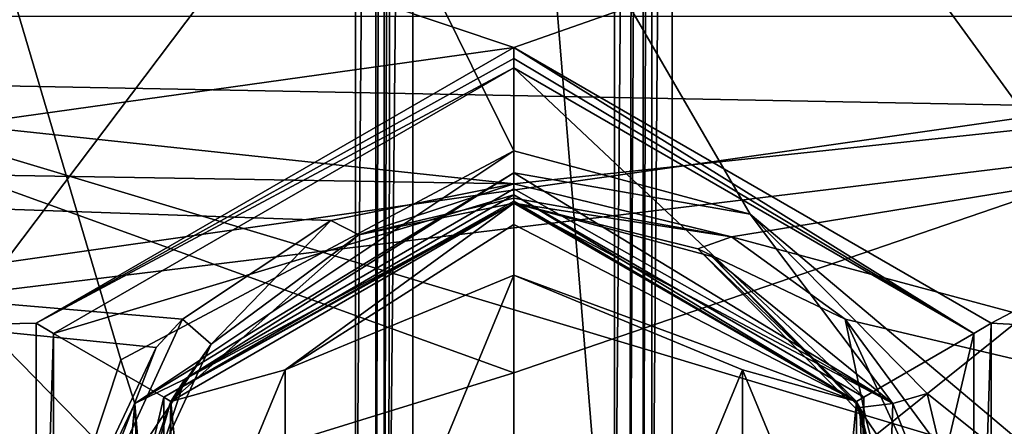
# Model space of a CAD drawing. Extents: x -250 to 250, y -426 to 356.
# Tile 24 of 256: x -1.72 to 1.7, y -274.15 to -272.74. Entities that reach past the tile are written whole.
import ezdxf

# ---------------------------------------------------------------- set-up
doc = ezdxf.new("R2010")
doc.units = 0
doc.header["$LTSCALE"] = 41.718519
for name, color, linetype in [('1630', 7, 'CONTINUOUS'), ('2509', 7, 'CONTINUOUS'), ('2512', 7, 'CONTINUOUS'), ('2513', 7, 'CONTINUOUS'), ('3848', 7, 'CONTINUOUS'), ('3849', 7, 'CONTINUOUS'), ('3863', 7, 'CONTINUOUS'), ('3870', 7, 'CONTINUOUS'), ('3915', 7, 'CONTINUOUS'), ('3916', 7, 'CONTINUOUS'), ('3929', 7, 'CONTINUOUS'), ('3948', 7, 'CONTINUOUS'), ('3949', 7, 'CONTINUOUS'), ('3954', 7, 'CONTINUOUS'), ('3997', 7, 'CONTINUOUS'), ('4006', 7, 'CONTINUOUS'), ('4249', 7, 'CONTINUOUS'), ('4253', 7, 'CONTINUOUS'), ('4263', 7, 'CONTINUOUS'), ('4264', 7, 'CONTINUOUS'), ('4275', 7, 'CONTINUOUS'), ('4276', 7, 'CONTINUOUS'), ('4277', 7, 'CONTINUOUS'), ('4278', 7, 'CONTINUOUS'), ('4293', 7, 'CONTINUOUS'), ('4294', 7, 'CONTINUOUS'), ('4295', 7, 'CONTINUOUS'), ('4296', 7, 'CONTINUOUS'), ('4452', 7, 'CONTINUOUS'), ('4455', 7, 'CONTINUOUS'), ('4456', 7, 'CONTINUOUS'), ('4457', 7, 'CONTINUOUS'), ('4458', 7, 'CONTINUOUS'), ('4462', 7, 'CONTINUOUS'), ('4463', 7, 'CONTINUOUS'), ('4466', 7, 'CONTINUOUS'), ('4467', 7, 'CONTINUOUS')]:
    doc.layers.add(name, color=color, linetype=linetype)

msp = doc.modelspace()

# ---------------------------------------------------------------- linework, layer by layer
at = {"layer": '1630', "color": 7, "linetype": 'CONTINUOUS'}
for points in [[(4.7754, -275.1776, -64.65), (8.0822, -271.0774, -64.65), (-7.9216, -271.365, -64.65), (4.7754, -275.1776, -64.65)], [(-4.5441, -275.3582, -64.65), (4.7754, -275.1776, -64.65), (-7.9216, -271.365, -64.65), (-4.5441, -275.3582, -64.65)]]:
    msp.add_3dface(points, dxfattribs=at)
at = {"layer": '2509', "color": 7, "linetype": 'CONTINUOUS'}
for points in [[(-2.8103, -272.9474, -68.45), (-4.9215, -270.656, -68.45), (4.8024, -270.8307, -68.45), (-2.8103, -272.9474, -68.45)], [(2.6645, -273.052, -68.45), (-2.8103, -272.9474, -68.45), (4.8024, -270.8307, -68.45), (2.6645, -273.052, -68.45)], [(0, -273.9634, -68.45), (-2.8103, -272.9474, -68.45), (2.6645, -273.052, -68.45), (0, -273.9634, -68.45)]]:
    msp.add_3dface(points, dxfattribs=at)
at = {"layer": '2512', "color": 7, "linetype": 'CONTINUOUS'}
for points in [[(2.6645, -273.052, -68.45), (0, -276.4109, -68.55), (0, -275.1882, -68.475), (2.6645, -273.052, -68.45)], [(0, -273.9634, -68.45), (2.6645, -273.052, -68.45), (0, -275.1882, -68.475), (0, -273.9634, -68.45)], [(0, -276.4109, -68.55), (2.6645, -273.052, -68.45), (3.6919, -275.3051, -68.55), (0, -276.4109, -68.55)]]:
    msp.add_3dface(points, dxfattribs=at)
at = {"layer": '2513', "color": 7, "linetype": 'CONTINUOUS'}
for points in [[(-2.8103, -272.9474, -68.45), (0, -273.9634, -68.45), (-3.9036, -275.169, -68.55), (-2.8103, -272.9474, -68.45)], [(-3.9036, -275.169, -68.55), (0, -273.9634, -68.45), (0, -275.1882, -68.475), (-3.9036, -275.169, -68.55)]]:
    msp.add_3dface(points, dxfattribs=at)
at = {"layer": '3848', "color": 7, "linetype": 'CONTINUOUS'}
for points in [[(-0.55, -275.1187, -11.15), (-7.4329, -268.0823, -11.15), (-0.55, -266.5779, -11.15), (-0.55, -275.1187, -11.15)], [(3.9385, -273.4703, -11.15), (0.55, -275.1187, -11.15), (0.55, -266.5779, -11.15), (3.9385, -273.4703, -11.15)], [(6.0381, -270.923, -11.15), (3.9385, -273.4703, -11.15), (0.55, -266.5779, -11.15), (6.0381, -270.923, -11.15)], [(-5.7023, -271.4383, -11.15), (-7.4329, -268.0823, -11.15), (-0.55, -275.1187, -11.15), (-5.7023, -271.4383, -11.15)], [(-3.7869, -273.6017, -11.15), (-5.7023, -271.4383, -11.15), (-0.55, -275.1187, -11.15), (-3.7869, -273.6017, -11.15)]]:
    msp.add_3dface(points, dxfattribs=at)
at = {"layer": '3849', "color": 7, "linetype": 'CONTINUOUS'}
msp.add_3dface([(-3.8515, -273.6781, -11.25), (-0.5614, -275.2181, -11.25), (-2.1453, -274.7721, -58.05), (-3.8515, -273.6781, -11.25)], dxfattribs=at)
at = {"layer": '3863', "color": 7, "linetype": 'CONTINUOUS'}
for points in [[(-5.7084, -272.5153, -6.8018), (-6.4409, -274.2444, -8.4358), (5.7084, -272.5153, -6.8018), (-5.7084, -272.5153, -6.8018)], [(5.7084, -272.5153, -6.8018), (-6.4409, -274.2444, -8.4358), (7.7436, -272.5153, -6.8018), (5.7084, -272.5153, -6.8018)], [(7.7436, -272.5153, -6.8018), (-6.4409, -274.2444, -8.4358), (6.1461, -274.5668, -8.7108), (7.7436, -272.5153, -6.8018)]]:
    msp.add_3dface(points, dxfattribs=at)
at = {"layer": '3870', "color": 7, "linetype": 'CONTINUOUS'}
for points in [[(0.35, -275.1374, -15.15), (-0.35, -266.5779, -15.15), (0.35, -266.5779, -15.15), (0.35, -275.1374, -15.15)], [(-0.35, -275.1374, -15.15), (-0.35, -266.5779, -15.15), (0.35, -275.1374, -15.15), (-0.35, -275.1374, -15.15)]]:
    msp.add_3dface(points, dxfattribs=at)
at = {"layer": '3915', "color": 7, "linetype": 'CONTINUOUS'}
for points in [[(-0.45, -275.1187, -15.05), (-0.45, -275.1187, -11.25), (-0.45, -266.5779, -11.25), (-0.45, -275.1187, -15.05)], [(-0.45, -266.5779, -15.05), (-0.45, -275.1187, -15.05), (-0.45, -266.5779, -11.25), (-0.45, -266.5779, -15.05)]]:
    msp.add_3dface(points, dxfattribs=at)
at = {"layer": '3916', "color": 7, "linetype": 'CONTINUOUS'}
for points in [[(0.45, -275.1187, -11.25), (0.45, -275.1187, -15.05), (0.45, -266.5779, -15.05), (0.45, -275.1187, -11.25)], [(0.45, -266.5779, -11.25), (0.45, -275.1187, -11.25), (0.45, -266.5779, -15.05), (0.45, -266.5779, -11.25)]]:
    msp.add_3dface(points, dxfattribs=at)
at = {"layer": '3929', "color": 7, "linetype": 'CONTINUOUS'}
for points in [[(0.35, -275.1374, -15.15), (0.35, -266.5779, -15.15), (0.4207, -266.5779, -15.1207), (0.35, -275.1374, -15.15)], [(0.4025, -275.1286, -15.1351), (0.35, -275.1374, -15.15), (0.4207, -266.5779, -15.1207), (0.4025, -275.1286, -15.1351)], [(0.45, -266.5779, -15.05), (0.4025, -275.1286, -15.1351), (0.4207, -266.5779, -15.1207), (0.45, -266.5779, -15.05)], [(0.45, -266.5779, -15.05), (0.45, -275.1187, -15.05), (0.4025, -275.1286, -15.1351), (0.45, -266.5779, -15.05)]]:
    msp.add_3dface(points, dxfattribs=at)
at = {"layer": '3948', "color": 7, "linetype": 'CONTINUOUS'}
for points in [[(-0.45, -275.1187, -15.05), (-0.4207, -266.5779, -15.1207), (-0.4352, -275.122, -15.1023), (-0.45, -275.1187, -15.05)], [(-0.45, -275.1187, -15.05), (-0.45, -266.5779, -15.05), (-0.4207, -266.5779, -15.1207), (-0.45, -275.1187, -15.05)], [(-0.4207, -266.5779, -15.1207), (-0.35, -266.5779, -15.15), (-0.4352, -275.122, -15.1023), (-0.4207, -266.5779, -15.1207)], [(-0.35, -266.5779, -15.15), (-0.35, -275.1374, -15.15), (-0.4352, -275.122, -15.1023), (-0.35, -266.5779, -15.15)]]:
    msp.add_3dface(points, dxfattribs=at)
at = {"layer": '3949', "color": 7, "linetype": 'CONTINUOUS'}
for points in [[(-0.55, -275.1187, -11.15), (-0.55, -266.5779, -11.15), (-0.4786, -266.5779, -11.18), (-0.55, -275.1187, -11.15)], [(-0.55, -275.1187, -11.15), (-0.4786, -266.5779, -11.18), (-0.4793, -275.1187, -11.1793), (-0.55, -275.1187, -11.15)], [(-0.4786, -266.5779, -11.18), (-0.45, -266.5779, -11.25), (-0.4793, -275.1187, -11.1793), (-0.4786, -266.5779, -11.18)], [(-0.45, -266.5779, -11.25), (-0.45, -275.1187, -11.25), (-0.4793, -275.1187, -11.1793), (-0.45, -266.5779, -11.25)]]:
    msp.add_3dface(points, dxfattribs=at)
at = {"layer": '3954', "color": 7, "linetype": 'CONTINUOUS'}
for points in [[(0.4793, -275.1187, -11.1793), (0.45, -275.1187, -11.25), (0.4787, -266.5779, -11.1799), (0.4793, -275.1187, -11.1793)], [(0.45, -275.1187, -11.25), (0.45, -266.5779, -11.25), (0.4787, -266.5779, -11.1799), (0.45, -275.1187, -11.25)], [(0.55, -266.5779, -11.15), (0.4793, -275.1187, -11.1793), (0.4787, -266.5779, -11.1799), (0.55, -266.5779, -11.15)], [(0.55, -266.5779, -11.15), (0.55, -275.1187, -11.15), (0.4793, -275.1187, -11.1793), (0.55, -266.5779, -11.15)]]:
    msp.add_3dface(points, dxfattribs=at)
at = {"layer": '3997', "color": 7, "linetype": 'CONTINUOUS'}
for points in [[(0.55, -275.1187, -11.15), (3.9385, -273.4703, -11.15), (0.5576, -275.1877, -11.1781), (0.55, -275.1187, -11.15)], [(3.9385, -273.4703, -11.15), (0.5614, -275.2181, -11.25), (0.5576, -275.1877, -11.1781), (3.9385, -273.4703, -11.15)], [(3.9385, -273.4703, -11.15), (2.1549, -274.7677, -11.25), (0.5614, -275.2181, -11.25), (3.9385, -273.4703, -11.15)]]:
    msp.add_3dface(points, dxfattribs=at)
at = {"layer": '4006', "color": 7, "linetype": 'CONTINUOUS'}
for points in [[(-3.7869, -273.6017, -11.15), (-0.55, -275.1187, -11.15), (-3.8515, -273.6781, -11.25), (-3.7869, -273.6017, -11.15)], [(-3.8515, -273.6781, -11.25), (-0.55, -275.1187, -11.15), (-0.5576, -275.1877, -11.1781), (-3.8515, -273.6781, -11.25)], [(-0.5614, -275.2181, -11.25), (-3.8515, -273.6781, -11.25), (-0.5576, -275.1877, -11.1781), (-0.5614, -275.2181, -11.25)]]:
    msp.add_3dface(points, dxfattribs=at)
at = {"layer": '4249', "color": 7, "linetype": 'CONTINUOUS'}
for points in [[(10.4928, -269.1592, 13.35), (-10.4162, -269.3461, 13.35), (0, -272.8336, 13.35), (10.4928, -269.1592, 13.35)], [(10.4928, -269.1592, 13.35), (0, -272.8336, 13.35), (1.6589, -273.7907, 13.35), (10.4928, -269.1592, 13.35)], [(7.5494, -274.1151, 13.35), (10.4928, -269.1592, 13.35), (1.6589, -273.7907, 13.35), (7.5494, -274.1151, 13.35)], [(-10.4162, -269.3461, 13.35), (-7.7179, -273.9148, 13.35), (0, -272.8336, 13.35), (-10.4162, -269.3461, 13.35)], [(0, -272.8336, 13.35), (-7.7179, -273.9148, 13.35), (-1.6593, -273.7913, 13.35), (0, -272.8336, 13.35)], [(-1.6593, -273.7913, 13.35), (-7.7179, -273.9148, 13.35), (-1.6589, -275.7093, 13.35), (-1.6593, -273.7913, 13.35)], [(1.6593, -275.7087, 13.35), (7.5494, -274.1151, 13.35), (1.6589, -273.7907, 13.35), (1.6593, -275.7087, 13.35)], [(-7.7179, -273.9148, 13.35), (-4.3961, -276.781, 13.35), (-1.6589, -275.7093, 13.35), (-7.7179, -273.9148, 13.35)], [(0, -276.6664, 13.35), (7.5494, -274.1151, 13.35), (1.6593, -275.7087, 13.35), (0, -276.6664, 13.35)], [(4.1951, -276.8935, 13.35), (7.5494, -274.1151, 13.35), (0, -276.6664, 13.35), (4.1951, -276.8935, 13.35)]]:
    msp.add_3dface(points, dxfattribs=at)
at = {"layer": '4253', "color": 7, "linetype": 'CONTINUOUS'}
for points in [[(-8.2528, -273.1696, 6.9607), (-5.4522, -272.7257, 6.4516), (0, -273.3074, 7.1096), (-8.2528, -273.1696, 6.9607)], [(-5.4522, -272.7257, 6.4516), (5.4522, -272.7257, 6.4516), (0, -273.3074, 7.1096), (-5.4522, -272.7257, 6.4516)], [(0, -273.3074, 7.1096), (5.4522, -272.7257, 6.4516), (0.7567, -273.4912, 7.3022), (0, -273.3074, 7.1096)], [(5.4522, -272.7257, 6.4516), (6.6128, -275.0633, 8.7077), (0.7567, -273.4912, 7.3022), (5.4522, -272.7257, 6.4516)], [(-4.8928, -276.4376, 9.6549), (-8.2528, -273.1696, 6.9607), (-0.8533, -276.266, 9.5487), (-4.8928, -276.4376, 9.6549)], [(-0.8533, -276.266, 9.5487), (-8.2528, -273.1696, 6.9607), (-1.5484, -275.3907, 8.9542), (-0.8533, -276.266, 9.5487)], [(-1.5484, -275.3907, 8.9542), (-8.2528, -273.1696, 6.9607), (-1.6019, -274.641, 8.3681), (-1.5484, -275.3907, 8.9542)], [(-1.6019, -274.641, 8.3681), (-8.2528, -273.1696, 6.9607), (-1.2426, -273.8759, 7.6841), (-1.6019, -274.641, 8.3681)], [(-1.2426, -273.8759, 7.6841), (-8.2528, -273.1696, 6.9607), (-1.1509, -273.7776, 7.5892), (-1.2426, -273.8759, 7.6841)], [(-1.1509, -273.7776, 7.5892), (-8.2528, -273.1696, 6.9607), (-0.6359, -273.4351, 7.2441), (-1.1509, -273.7776, 7.5892)], [(-0.6359, -273.4351, 7.2441), (-8.2528, -273.1696, 6.9607), (0, -273.3074, 7.1096), (-0.6359, -273.4351, 7.2441)], [(0.7567, -273.4912, 7.3022), (6.6128, -275.0633, 8.7077), (1.1511, -273.7776, 7.5891), (0.7567, -273.4912, 7.3022)], [(1.1511, -273.7776, 7.5891), (6.6128, -275.0633, 8.7077), (1.4459, -274.1761, 7.9638), (1.1511, -273.7776, 7.5891)]]:
    msp.add_3dface(points, dxfattribs=at)
at = {"layer": '4263', "color": 7, "linetype": 'CONTINUOUS'}
for points in [[(-0.5383, -273.4847, 7.4173), (0, -273.375, 7.2806), (-1.1908, -274.0625, 12.8086), (-0.5383, -273.4847, 7.4173)], [(0, -273.375, 7.2806), (0, -273.375, 12.8086), (-1.1908, -274.0625, 12.8086), (0, -273.375, 7.2806)], [(-1.0514, -273.8639, 7.8647), (-0.5383, -273.4847, 7.4173), (-1.1908, -274.0625, 12.8086), (-1.0514, -273.8639, 7.8647)], [(-1.356, -274.522, 8.56), (-1.0514, -273.8639, 7.8647), (-1.1908, -274.0625, 12.8086), (-1.356, -274.522, 8.56)], [(-1.1908, -275.4375, 12.8086), (-1.356, -274.522, 8.56), (-1.1908, -274.0625, 12.8086), (-1.1908, -275.4375, 12.8086)]]:
    msp.add_3dface(points, dxfattribs=at)
at = {"layer": '4264', "color": 7, "linetype": 'CONTINUOUS'}
for points in [[(0, -273.375, 12.8086), (0, -273.375, 7.2806), (0.6402, -273.5332, 7.4764), (0, -273.375, 12.8086)], [(0, -273.375, 12.8086), (0.6402, -273.5332, 7.4764), (1.1908, -274.0625, 12.8086), (0, -273.375, 12.8086)], [(0.6402, -273.5332, 7.4764), (1.2233, -274.1223, 8.149), (1.1908, -274.0625, 12.8086), (0.6402, -273.5332, 7.4764)], [(1.2233, -274.1223, 8.149), (1.3737, -274.69, 8.7229), (1.1908, -274.0625, 12.8086), (1.2233, -274.1223, 8.149)], [(1.1908, -274.0625, 12.8086), (1.1934, -275.4329, 9.3796), (1.1908, -275.4375, 12.8086), (1.1908, -274.0625, 12.8086)], [(1.3737, -274.69, 8.7229), (1.1934, -275.4329, 9.3796), (1.1908, -274.0625, 12.8086), (1.3737, -274.69, 8.7229)]]:
    msp.add_3dface(points, dxfattribs=at)
at = {"layer": '4275', "color": 7, "linetype": 'CONTINUOUS'}
for points in [[(0, -272.9043, 13.3207), (0, -273.3457, 12.8793), (1.2161, -274.0478, 12.8793), (0, -272.9043, 13.3207)], [(1.5984, -273.8271, 13.3207), (0, -272.9043, 13.3207), (1.2161, -274.0478, 12.8793), (1.5984, -273.8271, 13.3207)], [(1.2161, -275.4521, 12.8793), (1.5984, -273.8271, 13.3207), (1.2161, -274.0478, 12.8793), (1.2161, -275.4521, 12.8793)], [(1.5984, -275.6728, 13.3207), (1.5984, -273.8271, 13.3207), (1.2161, -275.4521, 12.8793), (1.5984, -275.6728, 13.3207)]]:
    msp.add_3dface(points, dxfattribs=at)
at = {"layer": '4276', "color": 7, "linetype": 'CONTINUOUS'}
for points in [[(0, -272.9043, 13.3207), (-1.5984, -273.8272, 13.3207), (0, -273.3457, 12.8793), (0, -272.9043, 13.3207)], [(0, -273.3457, 12.8793), (-1.5984, -273.8272, 13.3207), (-1.2161, -274.0479, 12.8793), (0, -273.3457, 12.8793)], [(-1.5984, -273.8272, 13.3207), (-1.5984, -275.6729, 13.3207), (-1.2161, -274.0479, 12.8793), (-1.5984, -273.8272, 13.3207)], [(-1.2161, -274.0479, 12.8793), (-1.5984, -275.6729, 13.3207), (-1.2161, -275.4522, 12.8793), (-1.2161, -274.0479, 12.8793)]]:
    msp.add_3dface(points, dxfattribs=at)
at = {"layer": '4277', "color": 7, "linetype": 'CONTINUOUS'}
for points in [[(-0.6359, -273.4351, 7.2441), (0, -273.3074, 7.1096), (-0.5383, -273.4847, 7.4173), (-0.6359, -273.4351, 7.2441)], [(-0.5383, -273.4847, 7.4173), (0, -273.3074, 7.1096), (0, -273.3575, 7.1886), (-0.5383, -273.4847, 7.4173)], [(0, -273.375, 7.2806), (-0.5383, -273.4847, 7.4173), (0, -273.3575, 7.1886), (0, -273.375, 7.2806)], [(-1.1509, -273.7776, 7.5892), (-0.6359, -273.4351, 7.2441), (-1.0514, -273.8639, 7.8647), (-1.1509, -273.7776, 7.5892)], [(-0.6359, -273.4351, 7.2441), (-0.5383, -273.4847, 7.4173), (-1.0514, -273.8639, 7.8647), (-0.6359, -273.4351, 7.2441)], [(-1.1509, -273.7776, 7.5892), (-1.0514, -273.8639, 7.8647), (-1.4903, -274.5163, 8.2833), (-1.1509, -273.7776, 7.5892)], [(-1.2426, -273.8759, 7.6841), (-1.1509, -273.7776, 7.5892), (-1.4903, -274.5163, 8.2833), (-1.2426, -273.8759, 7.6841)], [(-1.0514, -273.8639, 7.8647), (-1.356, -274.522, 8.56), (-1.4903, -274.5163, 8.2833), (-1.0514, -273.8639, 7.8647)], [(-1.6019, -274.641, 8.3681), (-1.2426, -273.8759, 7.6841), (-1.4903, -274.5163, 8.2833), (-1.6019, -274.641, 8.3681)]]:
    msp.add_3dface(points, dxfattribs=at)
at = {"layer": '4278', "color": 7, "linetype": 'CONTINUOUS'}
for points in [[(0, -273.3074, 7.1096), (0.7567, -273.4912, 7.3022), (0, -273.3575, 7.1886), (0, -273.3074, 7.1096)], [(0.7567, -273.4912, 7.3022), (0, -273.375, 7.2806), (0, -273.3575, 7.1886), (0.7567, -273.4912, 7.3022)], [(0, -273.375, 7.2806), (0.7567, -273.4912, 7.3022), (0.6402, -273.5332, 7.4764), (0, -273.375, 7.2806)], [(0.7567, -273.4912, 7.3022), (1.1511, -273.7776, 7.5891), (0.6402, -273.5332, 7.4764), (0.7567, -273.4912, 7.3022)], [(1.1511, -273.7776, 7.5891), (1.2233, -274.1223, 8.149), (0.6402, -273.5332, 7.4764), (1.1511, -273.7776, 7.5891)], [(1.1511, -273.7776, 7.5891), (1.4459, -274.1761, 7.9638), (1.4894, -274.5112, 8.2787), (1.1511, -273.7776, 7.5891)], [(1.2233, -274.1223, 8.149), (1.1511, -273.7776, 7.5891), (1.4894, -274.5112, 8.2787), (1.2233, -274.1223, 8.149)], [(1.3737, -274.69, 8.7229), (1.2233, -274.1223, 8.149), (1.4894, -274.5112, 8.2787), (1.3737, -274.69, 8.7229)]]:
    msp.add_3dface(points, dxfattribs=at)
at = {"layer": '4293', "color": 7, "linetype": 'CONTINUOUS'}
for points in [[(0, -272.8336, 13.35), (-1.6593, -273.7913, 13.35), (0, -272.8718, 13.3424), (0, -272.8336, 13.35)], [(-1.6593, -273.7913, 13.35), (0, -272.9043, 13.3207), (0, -272.8718, 13.3424), (-1.6593, -273.7913, 13.35)], [(-1.6593, -273.7913, 13.35), (-1.5984, -273.8272, 13.3207), (0, -272.9043, 13.3207), (-1.6593, -273.7913, 13.35)], [(-1.6593, -273.7913, 13.35), (-1.6589, -275.7093, 13.35), (-1.5984, -273.8272, 13.3207), (-1.6593, -273.7913, 13.35)], [(-1.6589, -275.7093, 13.35), (-1.5984, -275.6729, 13.3207), (-1.5984, -273.8272, 13.3207), (-1.6589, -275.7093, 13.35)]]:
    msp.add_3dface(points, dxfattribs=at)
at = {"layer": '4294', "color": 7, "linetype": 'CONTINUOUS'}
for points in [[(1.6589, -273.7907, 13.35), (0, -272.8336, 13.35), (1.5984, -273.8271, 13.3207), (1.6589, -273.7907, 13.35)], [(1.5984, -273.8271, 13.3207), (0, -272.8336, 13.35), (0, -272.8718, 13.3424), (1.5984, -273.8271, 13.3207)], [(0, -272.9043, 13.3207), (1.5984, -273.8271, 13.3207), (0, -272.8718, 13.3424), (0, -272.9043, 13.3207)], [(1.6593, -275.7087, 13.35), (1.6589, -273.7907, 13.35), (1.5984, -275.6728, 13.3207), (1.6593, -275.7087, 13.35)], [(1.6589, -273.7907, 13.35), (1.5984, -273.8271, 13.3207), (1.5984, -275.6728, 13.3207), (1.6589, -273.7907, 13.35)]]:
    msp.add_3dface(points, dxfattribs=at)
at = {"layer": '4295', "color": 7, "linetype": 'CONTINUOUS'}
for points in [[(0, -273.3457, 12.8793), (1.1908, -274.0625, 12.8086), (1.2161, -274.0478, 12.8793), (0, -273.3457, 12.8793)], [(1.1908, -274.0625, 12.8086), (0, -273.3457, 12.8793), (0, -273.3674, 12.8468), (1.1908, -274.0625, 12.8086)], [(0, -273.375, 12.8086), (1.1908, -274.0625, 12.8086), (0, -273.3674, 12.8468), (0, -273.375, 12.8086)], [(1.1908, -274.0625, 12.8086), (1.1908, -275.4375, 12.8086), (1.2161, -274.0478, 12.8793), (1.1908, -274.0625, 12.8086)], [(1.1908, -275.4375, 12.8086), (1.2161, -275.4521, 12.8793), (1.2161, -274.0478, 12.8793), (1.1908, -275.4375, 12.8086)]]:
    msp.add_3dface(points, dxfattribs=at)
at = {"layer": '4296', "color": 7, "linetype": 'CONTINUOUS'}
for points in [[(0, -273.3457, 12.8793), (-1.2161, -274.0479, 12.8793), (0, -273.3674, 12.8468), (0, -273.3457, 12.8793)], [(-1.2161, -274.0479, 12.8793), (0, -273.375, 12.8086), (0, -273.3674, 12.8468), (-1.2161, -274.0479, 12.8793)], [(-1.1908, -274.0625, 12.8086), (0, -273.375, 12.8086), (-1.2161, -274.0479, 12.8793), (-1.1908, -274.0625, 12.8086)], [(-1.1908, -274.0625, 12.8086), (-1.2161, -274.0479, 12.8793), (-1.2161, -275.4522, 12.8793), (-1.1908, -274.0625, 12.8086)], [(-1.1908, -275.4375, 12.8086), (-1.1908, -274.0625, 12.8086), (-1.2161, -275.4522, 12.8793), (-1.1908, -275.4375, 12.8086)]]:
    msp.add_3dface(points, dxfattribs=at)
at = {"layer": '4452', "color": 7, "linetype": 'CONTINUOUS'}
for points in [[(-4.3069, -276.9397, 14.4458), (4.2955, -265.5476, 17.1428), (-4.3036, -265.538, 17.1425), (-4.3069, -276.9397, 14.4458)], [(4.2977, -276.9446, 14.4457), (4.2955, -265.5476, 17.1428), (-4.3069, -276.9397, 14.4458), (4.2977, -276.9446, 14.4457)]]:
    msp.add_3dface(points, dxfattribs=at)
at = {"layer": '4455', "color": 7, "linetype": 'CONTINUOUS'}
for points in [[(3.9408, -265.2057, 16.2215), (3.937, -276.034, 13.759), (-3.9479, -265.2095, 16.2199), (3.9408, -265.2057, 16.2215)], [(-3.9479, -265.2095, 16.2199), (3.937, -276.034, 13.759), (0.8219, -273.4121, 14.9184), (-3.9479, -265.2095, 16.2199)], [(0, -273.1927, 14.9953), (-3.9479, -265.2095, 16.2199), (0.8219, -273.4121, 14.9184), (0, -273.1927, 14.9953)], [(-1.3653, -273.9187, 14.7445), (-3.9479, -265.2095, 16.2199), (0, -273.1927, 14.9953), (-1.3653, -273.9187, 14.7445)], [(-1.6403, -274.7501, 14.4707), (-3.9479, -265.2095, 16.2199), (-1.3653, -273.9187, 14.7445), (-1.6403, -274.7501, 14.4707)], [(-1.44, -275.6106, 14.2025), (-3.9479, -265.2095, 16.2199), (-1.6403, -274.7501, 14.4707), (-1.44, -275.6106, 14.2025)], [(-3.9406, -276.0316, 13.7592), (-3.9479, -265.2095, 16.2199), (-1.44, -275.6106, 14.2025), (-3.9406, -276.0316, 13.7592)], [(0.8219, -273.4121, 14.9184), (3.937, -276.034, 13.759), (1.4367, -274.0352, 14.7053), (0.8219, -273.4121, 14.9184)], [(1.4367, -274.0352, 14.7053), (3.937, -276.034, 13.759), (1.6407, -274.8925, 14.4252), (1.4367, -274.0352, 14.7053)]]:
    msp.add_3dface(points, dxfattribs=at)
at = {"layer": '4456', "color": 7, "linetype": 'CONTINUOUS'}
for points in [[(-0.7944, -275.5466, 9.35), (0, -273.625, 9.35), (0, -275.875, 9.35), (-0.7944, -275.5466, 9.35)], [(-0.7944, -273.9534, 9.35), (0, -273.625, 9.35), (-0.7944, -275.5466, 9.35), (-0.7944, -273.9534, 9.35)], [(0, -275.875, 9.35), (0, -273.625, 9.35), (0.7944, -273.9534, 9.35), (0, -275.875, 9.35)], [(-1.125, -274.75, 9.35), (-0.7944, -273.9534, 9.35), (-0.7944, -275.5466, 9.35), (-1.125, -274.75, 9.35)], [(0.7944, -275.5466, 9.35), (0, -275.875, 9.35), (0.7944, -273.9534, 9.35), (0.7944, -275.5466, 9.35)], [(1.125, -274.75, 9.35), (0.7944, -275.5466, 9.35), (0.7944, -273.9534, 9.35), (1.125, -274.75, 9.35)]]:
    msp.add_3dface(points, dxfattribs=at)
at = {"layer": '4457', "color": 7, "linetype": 'CONTINUOUS'}
for points in [[(1.1908, -274.0625, 9.6), (0, -273.375, 9.6), (0.6884, -273.5598, 14.6782), (1.1908, -274.0625, 9.6)], [(0.6884, -273.5598, 14.6782), (0, -273.375, 9.6), (0, -273.375, 14.7546), (0.6884, -273.5598, 14.6782)], [(1.203, -274.0841, 14.4663), (1.1908, -274.0625, 9.6), (0.6884, -273.5598, 14.6782), (1.203, -274.0841, 14.4663)], [(1.1908, -275.4375, 9.6), (1.1908, -274.0625, 9.6), (1.3739, -274.8061, 14.1877), (1.1908, -275.4375, 9.6)], [(1.3739, -274.8061, 14.1877), (1.1908, -274.0625, 9.6), (1.203, -274.0841, 14.4663), (1.3739, -274.8061, 14.1877)]]:
    msp.add_3dface(points, dxfattribs=at)
at = {"layer": '4458', "color": 7, "linetype": 'CONTINUOUS'}
for points in [[(0, -273.375, 14.7546), (-1.1908, -274.0625, 9.6), (-1.1432, -273.986, 14.5053), (0, -273.375, 14.7546)], [(0, -273.375, 14.7546), (0, -273.375, 9.6), (-1.1908, -274.0625, 9.6), (0, -273.375, 14.7546)], [(-1.1432, -273.986, 14.5053), (-1.1908, -274.0625, 9.6), (-1.3735, -274.6862, 14.2329), (-1.1432, -273.986, 14.5053)], [(-1.1908, -274.0625, 9.6), (-1.1908, -275.4375, 9.6), (-1.3735, -274.6862, 14.2329), (-1.1908, -274.0625, 9.6)]]:
    msp.add_3dface(points, dxfattribs=at)
at = {"layer": '4462', "color": 7, "linetype": 'CONTINUOUS'}
for points in [[(0, -273.1927, 14.9953), (0.8219, -273.4121, 14.9184), (0, -273.269, 14.959), (0, -273.1927, 14.9953)], [(0, -273.269, 14.959), (0.8219, -273.4121, 14.9184), (1.3172, -274.0705, 14.6671), (0, -273.269, 14.959)], [(0, -273.269, 14.959), (1.3172, -274.0705, 14.6671), (0, -273.3243, 14.9056), (0, -273.269, 14.959)], [(1.3172, -274.0705, 14.6671), (0, -273.375, 14.7546), (0, -273.3243, 14.9056), (1.3172, -274.0705, 14.6671)], [(0.6884, -273.5598, 14.6782), (0, -273.375, 14.7546), (1.3172, -274.0705, 14.6671), (0.6884, -273.5598, 14.6782)], [(0.8219, -273.4121, 14.9184), (1.4367, -274.0352, 14.7053), (1.3172, -274.0705, 14.6671), (0.8219, -273.4121, 14.9184)], [(1.203, -274.0841, 14.4663), (0.6884, -273.5598, 14.6782), (1.3172, -274.0705, 14.6671), (1.203, -274.0841, 14.4663)], [(1.4367, -274.0352, 14.7053), (1.6407, -274.8925, 14.4252), (1.3172, -274.0705, 14.6671), (1.4367, -274.0352, 14.7053)], [(1.203, -274.0841, 14.4663), (1.3172, -274.0705, 14.6671), (1.2668, -275.519, 14.1597), (1.203, -274.0841, 14.4663)], [(1.3172, -274.0705, 14.6671), (1.6407, -274.8925, 14.4252), (1.2668, -275.519, 14.1597), (1.3172, -274.0705, 14.6671)], [(1.3739, -274.8061, 14.1877), (1.203, -274.0841, 14.4663), (1.2668, -275.519, 14.1597), (1.3739, -274.8061, 14.1877)]]:
    msp.add_3dface(points, dxfattribs=at)
at = {"layer": '4463', "color": 7, "linetype": 'CONTINUOUS'}
for points in [[(-1.3653, -273.9187, 14.7445), (0, -273.1927, 14.9953), (-1.3169, -274.07, 14.6672), (-1.3653, -273.9187, 14.7445)], [(0, -273.1927, 14.9953), (0, -273.269, 14.959), (-1.3169, -274.07, 14.6672), (0, -273.1927, 14.9953)], [(0, -273.269, 14.959), (-1.1432, -273.986, 14.5053), (-1.3169, -274.07, 14.6672), (0, -273.269, 14.959)], [(-1.1432, -273.986, 14.5053), (0, -273.269, 14.959), (0, -273.3243, 14.9056), (-1.1432, -273.986, 14.5053)], [(0, -273.375, 14.7546), (-1.1432, -273.986, 14.5053), (0, -273.3243, 14.9056), (0, -273.375, 14.7546)], [(-1.6403, -274.7501, 14.4707), (-1.3653, -273.9187, 14.7445), (-1.3169, -274.07, 14.6672), (-1.6403, -274.7501, 14.4707)], [(-1.1432, -273.986, 14.5053), (-1.3735, -274.6862, 14.2329), (-1.3169, -274.07, 14.6672), (-1.1432, -273.986, 14.5053)], [(-1.267, -275.5186, 14.1598), (-1.6403, -274.7501, 14.4707), (-1.3169, -274.07, 14.6672), (-1.267, -275.5186, 14.1598)], [(-1.3735, -274.6862, 14.2329), (-1.2057, -275.4109, 13.966), (-1.3169, -274.07, 14.6672), (-1.3735, -274.6862, 14.2329)], [(-1.2057, -275.4109, 13.966), (-1.267, -275.5186, 14.1598), (-1.3169, -274.07, 14.6672), (-1.2057, -275.4109, 13.966)]]:
    msp.add_3dface(points, dxfattribs=at)
at = {"layer": '4466', "color": 7, "linetype": 'CONTINUOUS'}
for points in [[(0, -273.375, 9.6), (-0.7944, -273.9534, 9.35), (-1.1908, -274.0625, 9.6), (0, -273.375, 9.6)], [(-0.7944, -273.9534, 9.35), (0, -273.375, 9.6), (0, -273.4482, 9.4232), (-0.7944, -273.9534, 9.35)], [(0, -273.625, 9.35), (-0.7944, -273.9534, 9.35), (0, -273.4482, 9.4232), (0, -273.625, 9.35)], [(-0.7944, -273.9534, 9.35), (-1.125, -274.75, 9.35), (-1.1908, -274.0625, 9.6), (-0.7944, -273.9534, 9.35)], [(-1.125, -274.75, 9.35), (-1.1908, -275.4375, 9.6), (-1.1908, -274.0625, 9.6), (-1.125, -274.75, 9.35)]]:
    msp.add_3dface(points, dxfattribs=at)
at = {"layer": '4467', "color": 7, "linetype": 'CONTINUOUS'}
for points in [[(0, -273.375, 9.6), (1.1908, -274.0625, 9.6), (0, -273.4482, 9.4232), (0, -273.375, 9.6)], [(1.1908, -274.0625, 9.6), (0, -273.625, 9.35), (0, -273.4482, 9.4232), (1.1908, -274.0625, 9.6)], [(0.7944, -273.9534, 9.35), (0, -273.625, 9.35), (1.1908, -274.0625, 9.6), (0.7944, -273.9534, 9.35)], [(1.125, -274.75, 9.35), (0.7944, -273.9534, 9.35), (1.1908, -274.0625, 9.6), (1.125, -274.75, 9.35)], [(1.125, -274.75, 9.35), (1.1908, -274.0625, 9.6), (1.1908, -275.4375, 9.6), (1.125, -274.75, 9.35)]]:
    msp.add_3dface(points, dxfattribs=at)

doc.saveas('drawing.dxf')
